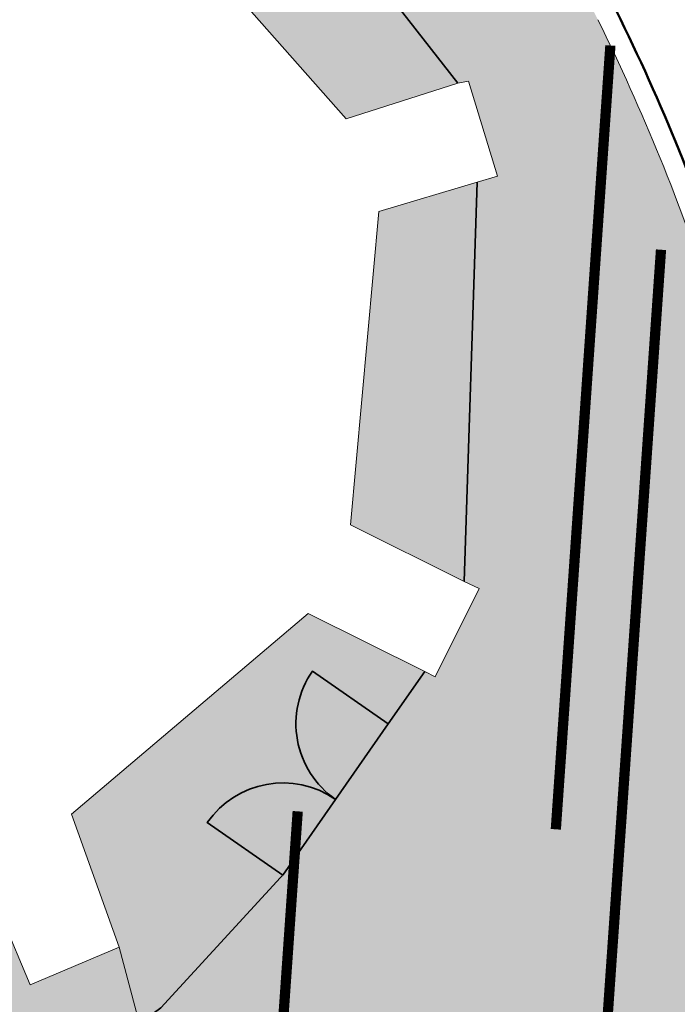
# Model space of a CAD drawing. Header units: metres. Extents: x 196674 to 197628, y 355499 to 356232.
# Tile 200 of 209: x 196895.08 to 196901.5, y 355951.48 to 355961.1. Entities that reach past the tile are written whole.
import ezdxf

# ---------------------------------------------------------------- set-up
doc = ezdxf.new("R2010")
doc.units = ezdxf.units.M
for name, color, linetype, lineweight, true_color in [('B-WE-IE-TERREINAFSCHEIDING_KUNSTMATIG_HEKWERK_GIETIJZER-G', 7, 'IE-TERREINAFSCHEIDING-KUNSTMATIG', 35, 0xa50000), ('N-WE-VH-KANTOPSLUITING_OPSLUITBAND_200X250-G', 7, 'Continuous', 50, 0x0029a5), ('N-WE-VH-OPENVERHARDING_NATUURSTEEN_02-BRANCO-GRIS-A', 7, 'Continuous', 9, 0x8f999b), ('N-WE-VH-OPENVERHARDING_NATUURSTEEN_03-FAVACO-A', 7, 'Continuous', 9, 0x5c6a6b)]:
    doc.layers.add(name, color=color, linetype=linetype, lineweight=lineweight, true_color=true_color)
doc.layers.add('N-WE-IE-TERREINAFSCHEIDING_KUNSTMATIG_HEKWERK_GIETIJZER-G', color=20, linetype='IE-TERREINAFSCHEIDING_KUNSTMATIG-SO', lineweight=35)
doc.layers.add('N-WE-VH-KANTOPSLUITING_ACHTERKANTBAND-G', color=50, linetype='Continuous', lineweight=18)
doc.layers.add('N-WE-VH-HULPLIJN-G', color=40, linetype='Continuous', lineweight=5, plot=False)
doc.linetypes.add('IE-TERREINAFSCHEIDING-KUNSTMATIG', pattern='A,4,[82,NLCS.SHX,S=0.75,R=90,X=0,Y=0],4,-2', length=10)
doc.linetypes.add('IE-TERREINAFSCHEIDING_KUNSTMATIG-SO', pattern='A,4,[82,NLCS.SHX,S=0.75,R=90,X=0,Y=0],4,-2', length=10)

# ---------------------------------------------------------------- blocks, each defined once
blk = doc.blocks.new('Patroon Minderbroederskerk')
at = {"layer": 'N-WE-VH-OPENVERHARDING_NATUURSTEEN_03-FAVACO-A', "const_width": 0.1}
for points in [[(44.02899451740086, -12.43090590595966), (44.5621185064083, -4.770351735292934)], [(43.746351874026, -25.59553499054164), (45.05672217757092, -6.766589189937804)], [(41.50709422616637, -12.25539829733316), (40.81450565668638, -22.20732761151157)]]:
    blk.add_lwpolyline(points, dxfattribs=at)

msp = doc.modelspace()

# ---------------------------------------------------------------- hatches: boundary and pattern name
at = {"layer": 'N-WE-VH-OPENVERHARDING_NATUURSTEEN_02-BRANCO-GRIS-A', "true_color": 0xb5b8b7}
h = msp.add_hatch(dxfattribs=at)
h.set_pattern_fill('AMO-BODEM_KLEIIG', color=9, scale=0.5, angle=41.02, pattern_type=2)
h.set_pattern_definition([(86.02000000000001, (0, 0), (-0.2493970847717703, 0.01735206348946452), [-0.05, 0.2, -0.05])])
edge = h.paths.add_edge_path()
edge.add_line((196904.1347714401, 355942.5172632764), (196904.0833954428, 355942.7105519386))
edge.add_line((196904.0833954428, 355942.7105519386), (196903.9327309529, 355942.6705054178))
edge.add_line((196903.9327309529, 355942.6705054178), (196902.8047925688, 355946.1873392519))
edge.add_line((196902.8047925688, 355946.1873392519), (196901.5447557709, 355950.1160467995))
edge.add_arc((196897.1649649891, 355953.9280243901), 5.806353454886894, 318.9651201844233, 377.7470136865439)
edge.add_line((196902.6950038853, 355955.6978860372), (196901.843014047, 355958.3543313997))
edge.add_arc((196882.9889907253, 355952.3073648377), 19.80000000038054, 17.78237197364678, 26.37352203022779)
edge.add_line((196900.728150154, 355961.1029445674), (196899.9032827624, 355962.7665590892))
edge.add_line((196899.9032827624, 355962.7665590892), (196896.9480260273, 355968.1883792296))
edge.add_line((196896.9480260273, 355968.1883792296), (196893.4994062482, 355974.7662014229))
edge.add_line((196893.4994062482, 355974.7662014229), (196891.3160369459, 355978.9449681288))
edge.add_line((196891.3160369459, 355978.9449681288), (196889.4915040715, 355982.719766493))
edge.add_line((196889.4915040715, 355982.719766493), (196887.8764675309, 355986.1719638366))
edge.add_line((196887.8764675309, 355986.1719638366), (196885.7426016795, 355985.2862691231))
edge.add_line((196885.7426016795, 355985.2862691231), (196885.0914912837, 355985.0492770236))
edge.add_line((196885.0914912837, 355985.0492770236), (196887.7382881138, 355977.7814621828))
edge.add_line((196887.7382881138, 355977.7814621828), (196885.5567911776, 355975.4225304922))
edge.add_line((196885.5567911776, 355975.4225304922), (196877.6132574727, 355982.7685653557))
edge.add_line((196877.6132574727, 355982.7685653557), (196866.4971657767, 355978.708592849))
edge.add_line((196866.4971657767, 355978.708592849), (196860.2787933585, 355976.4360902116))
edge.add_line((196860.2787933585, 355976.4360902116), (196860.222427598, 355976.538692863))
edge.add_line((196860.222427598, 355976.538692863), (196859.9061866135, 355977.3025401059))
edge.add_line((196859.9061866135, 355977.3025401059), (196859.8435398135, 355977.5106985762))
edge.add_line((196859.8435398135, 355977.5106985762), (196859.5800778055, 355978.171604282))
edge.add_line((196859.5800778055, 355978.171604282), (196859.2962070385, 355978.9858568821))
edge.add_line((196859.2962070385, 355978.9858568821), (196854.6103564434, 355977.1424704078))
edge.add_line((196854.6103564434, 355977.1424704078), (196855.0270261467, 355976.081345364))
edge.add_line((196855.0270261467, 355976.081345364), (196848.9235303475, 355973.6846987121))
edge.add_line((196848.9235303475, 355973.6846987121), (196848.5192497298, 355974.7281412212))
edge.add_line((196848.5192497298, 355974.7281412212), (196843.4020496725, 355972.6937883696))
edge.add_line((196843.4020496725, 355972.6937883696), (196839.6680650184, 355981.9695414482))
edge.add_line((196839.6680650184, 355981.9695414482), (196838.8693565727, 355984.0444490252))
edge.add_line((196838.8693565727, 355984.0444490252), (196837.7303654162, 355986.9068752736))
edge.add_line((196837.7303654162, 355986.9068752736), (196825.2742032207, 355982.0233832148))
edge.add_line((196825.2742032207, 355982.0233832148), (196824.869626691, 355983.0546210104))
edge.add_line((196824.869626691, 355983.0546210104), (196821.291702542, 355981.6327936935))
edge.add_line((196821.291702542, 355981.6327936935), (196823.5165936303, 355976.03401847))
edge.add_arc((196849.8160968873, 355986.4851489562), 28.30000000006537, 201.6723232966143, 212.9671986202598)
edge.add_line((196826.072899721, 355971.0854545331), (196827.261377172, 355969.2530639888))
edge.add_arc((196800.6656404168, 355952.0032295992), 31.70000000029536, 27.964189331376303, 32.96719862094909, ccw=False)
edge.add_arc((196800.6656404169, 355952.0032295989), 31.7000000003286, 21.67232329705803, 27.96418933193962, ccw=False)
edge.add_line((196830.1248013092, 355963.7099729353), (196835.4340720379, 355950.3495825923))
edge.add_line((196835.4340720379, 355950.3495825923), (196836.911263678, 355946.6323381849))
edge.add_line((196836.911263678, 355946.6323381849), (196841.0876501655, 355936.1227679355))
edge.add_line((196841.0876501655, 355936.1227679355), (196844.833726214, 355926.696042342))
edge.add_line((196844.833726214, 355926.696042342), (196845.3236113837, 355925.4632822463))
edge.add_line((196845.3236113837, 355925.4632822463), (196848.7404566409, 355916.8650417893))
edge.add_line((196848.7404566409, 355916.8650417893), (196850.678, 355917.635))
edge.add_line((196850.678, 355917.635), (196848.415, 355923.32))
edge.add_line((196848.415, 355923.32), (196848.545, 355923.381))
edge.add_line((196848.545, 355923.381), (196849.361, 355925.294))
edge.add_line((196849.361, 355925.294), (196849.318, 355925.424))
edge.add_line((196849.318, 355925.424), (196855.480174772, 355927.8326769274))
edge.add_line((196855.480174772, 355927.8326769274), (196859.9507791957, 355929.619336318))
edge.add_line((196859.9507791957, 355929.619336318), (196869.3255006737, 355931.9984358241))
edge.add_line((196869.3255006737, 355931.9984358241), (196873.1093192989, 355932.7743424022))
edge.add_line((196873.1093192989, 355932.7743424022), (196885.9822651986, 355936.3936414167))
edge.add_line((196885.9822651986, 355936.3936414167), (196898.4869911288, 355939.6561703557))
edge.add_line((196898.4869911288, 355939.6561703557), (196898.4413242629, 355939.8768389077))
edge.add_line((196898.4413242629, 355939.8768389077), (196898.9212147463, 355940.0018329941))
edge.add_line((196898.9212147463, 355940.0018329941), (196898.9919709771, 355939.7694505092))
edge.add_line((196898.9919709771, 355939.7694505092), (196903.086, 355940.775))
edge.add_line((196903.086, 355940.775), (196903.1442436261, 355940.8987677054))
edge.add_line((196903.1442436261, 355940.8987677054), (196904.7457907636, 355940.1450984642))
edge.add_line((196904.7457907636, 355940.1450984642), (196903.9938896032, 355942.4798169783))
edge.add_line((196903.9938896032, 355942.4798169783), (196904.1347714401, 355942.5172632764))
h.paths.add_polyline_path([(196835.1374744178, 355967.9053832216), (196830.7829016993, 355968.2084376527), (196830.2409440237, 355969.565908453), (196830.4517828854, 355972.5954407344), (196835.4397181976, 355972.2483077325), (196835.2670596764, 355969.7673867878)], flags=16)
h.paths.add_polyline_path([(196843.9519309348, 355963.952602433), (196836.5885727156, 355964.4650518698), (196836.9494377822, 355969.6503024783), (196837.320672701, 355974.9845569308), (196840.9581243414, 355974.7314102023), (196841.9693529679, 355972.1166017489), (196844.1272581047, 355966.4718690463)], flags=16)
h.paths.add_polyline_path([(196847.8407714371, 355966.7472270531), (196846.144873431, 355966.8652522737), (196846.1962381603, 355967.6033092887), (196846.4364651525, 355971.055117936), (196846.9352586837, 355971.0204046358), (196848.1323631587, 355970.9370927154), (196847.9677717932, 355968.5720882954)], flags=16)
edge = h.paths.add_edge_path(flags=16)
edge.add_line((196841.9149393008, 355962.7912214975), (196843.8616763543, 355962.6557392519))
edge.add_line((196843.8616763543, 355962.6557392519), (196845.6770249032, 355962.5294009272))
edge.add_line((196845.6770249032, 355962.5294009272), (196851.5983763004, 355947.218125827))
edge.add_line((196851.5983763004, 355947.218125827), (196853.3309221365, 355942.7381542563))
edge.add_line((196853.3309221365, 355942.7381542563), (196856.3082049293, 355943.2768785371))
edge.add_line((196856.3082049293, 355943.2768785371), (196856.5337592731, 355943.2981773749))
edge.add_line((196856.5337592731, 355943.2981773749), (196856.8413033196, 355947.7172611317))
edge.add_line((196856.8413033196, 355947.7172611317), (196857.339985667, 355947.6809502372))
edge.add_line((196857.339985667, 355947.6809502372), (196858.5350196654, 355947.5939354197))
edge.add_line((196858.5350196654, 355947.5939354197), (196858.2486612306, 355943.4601135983))
edge.add_line((196858.2486612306, 355943.4601135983), (196860.0654342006, 355943.6316693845))
edge.add_line((196860.0654342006, 355943.6316693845), (196860.3320797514, 355947.4630848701))
edge.add_line((196860.3320797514, 355947.4630848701), (196865.0210313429, 355947.1216650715))
edge.add_line((196865.0210313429, 355947.1216650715), (196864.8163680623, 355944.0802946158))
edge.add_line((196864.8163680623, 355944.0802946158), (196867.0755506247, 355944.293626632))
edge.add_line((196867.0755506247, 355944.293626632), (196867.9362152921, 355944.3776282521))
edge.add_line((196867.9362152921, 355944.3776282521), (196868.1115243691, 355946.89663489))
edge.add_line((196868.1115243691, 355946.89663489), (196871.8039148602, 355946.6480605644))
edge.add_line((196871.8039148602, 355946.6480605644), (196872.3027512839, 355946.6139749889))
edge.add_line((196872.3027512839, 355946.6139749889), (196873.4992244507, 355946.5322197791))
edge.add_line((196873.4992244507, 355946.5322197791), (196873.3883616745, 355944.9097624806))
edge.add_line((196873.3883616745, 355944.9097624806), (196879.1295908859, 355945.4701114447))
edge.add_line((196879.1295908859, 355945.4701114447), (196881.6949201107, 355945.7124441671))
edge.add_line((196881.6949201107, 355945.7124441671), (196883.7404636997, 355946.0345962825))
edge.add_line((196883.7404636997, 355946.0345962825), (196885.4024376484, 355946.2531954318))
edge.add_line((196885.4024376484, 355946.2531954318), (196885.4747241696, 355946.2627032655))
edge.add_line((196885.4747241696, 355946.2627032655), (196886.3601023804, 355946.4147504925))
edge.add_line((196886.3601023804, 355946.4147504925), (196886.6106913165, 355951.4967303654))
edge.add_line((196886.6106913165, 355951.4967303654), (196887.6150528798, 355951.4161080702))
edge.add_line((196887.6150528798, 355951.4161080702), (196887.7150044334, 355952.6612470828))
edge.add_line((196887.7150044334, 355952.6612470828), (196889.8088498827, 355952.4931695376))
edge.add_line((196889.8088498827, 355952.4931695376), (196889.7088998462, 355951.2480304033))
edge.add_line((196889.7088998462, 355951.2480304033), (196892.4600143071, 355951.0271924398))
edge.add_line((196892.4600143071, 355951.0271924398), (196892.5599643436, 355952.2723315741))
edge.add_line((196892.5599643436, 355952.2723315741), (196894.5624799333, 355952.1115852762))
edge.add_line((196894.5624799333, 355952.1115852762), (196894.416047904, 355950.0075113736))
edge.add_line((196894.416047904, 355950.0075113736), (196895.1932936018, 355950.5094522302))
edge.add_line((196895.1932936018, 355950.5094522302), (196895.557604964, 355950.7785420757))
edge.add_line((196895.557604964, 355950.7785420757), (196895.7170934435, 355950.3712367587))
edge.add_line((196895.7170934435, 355950.3712367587), (196894.7885775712, 355949.7219120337))
edge.add_line((196894.7885775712, 355949.7219120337), (196893.1155842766, 355948.5988779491))
edge.add_line((196893.1155842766, 355948.5988779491), (196891.5104144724, 355947.6731838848))
edge.add_line((196891.5104144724, 355947.6731838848), (196890.1960797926, 355947.0226786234))
edge.add_line((196890.1960797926, 355947.0226786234), (196888.7296260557, 355946.5424894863))
edge.add_line((196888.7296260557, 355946.5424894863), (196887.6181528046, 355946.3329814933))
edge.add_line((196887.6181528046, 355946.3329814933), (196885.4778768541, 355945.9693752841))
edge.add_line((196885.4778768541, 355945.9693752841), (196883.7985188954, 355945.6840732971))
edge.add_line((196883.7985188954, 355945.6840732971), (196881.7991141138, 355945.4391422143))
edge.add_line((196881.7991141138, 355945.4391422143), (196876.4280972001, 355944.9287225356))
edge.add_line((196876.4280972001, 355944.9287225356), (196865.9422767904, 355943.9688926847))
edge.add_line((196865.9422767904, 355943.9688926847), (196855.1110549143, 355942.9273849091))
edge.add_line((196855.1110549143, 355942.9273849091), (196847.6198685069, 355940.8715984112))
edge.add_line((196847.6198685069, 355940.8715984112), (196843.554462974, 355939.7557373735))
edge.add_arc((196843.107992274, 355941.3823596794), 1.68678279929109, 205.3585102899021, 285.3483981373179, ccw=False)
edge.add_line((196841.5837383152, 355940.659942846), (196841.4972440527, 355940.843060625))
edge.add_line((196841.4972440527, 355940.843060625), (196841.6138104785, 355940.8702465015))
edge.add_line((196841.6138104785, 355940.8702465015), (196833.9326321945, 355960.2110142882))
edge.add_line((196833.9326321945, 355960.2110142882), (196841.9149393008, 355962.7912214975))
h.paths.add_polyline_path([(196850.0668730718, 355972.8072989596), (196851.2639775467, 355972.7239870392), (196851.0940076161, 355970.2816983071), (196850.8335326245, 355966.538947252), (196849.6364281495, 355966.6222591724), (196849.843513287, 355969.5978543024)], flags=16)
h.paths.add_polyline_path([(196859.2081451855, 355974.5244332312), (196860.4052496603, 355974.4411213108), (196860.2728089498, 355972.5380879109), (196859.0773967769, 355972.6457164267), (196859.1216258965, 355973.2812422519)], flags=16)
h.paths.add_polyline_path([(196864.6948740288, 355974.1425869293), (196865.1936675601, 355974.107873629), (196866.3907720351, 355974.0245617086), (196866.2573672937, 355972.1076762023), (196865.0639892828, 355972.2063662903), (196864.563006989, 355972.2477965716), (196864.6077310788, 355972.8904345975)], flags=16)
h.paths.add_polyline_path([(196865.3589400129, 355976.4826645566), (196866.5932347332, 355976.9337372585), (196866.5561794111, 355976.4012913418), (196866.4879692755, 355975.421183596), (196865.2908648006, 355975.5044955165)], flags=16)
h.paths.add_polyline_path([(196867.8588212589, 355976.3940701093), (196867.9303742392, 355977.42221101), (196868.4446557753, 355977.6100440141), (196869.6789314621, 355978.060843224), (196869.562275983, 355976.3846269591), (196869.4807304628, 355975.212903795), (196868.2836259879, 355975.2962157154), (196867.7848775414, 355975.3315768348)], flags=16)
h.paths.add_polyline_path([(196870.1627740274, 355976.381298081), (196870.2953289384, 355978.2859724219), (196872.7646206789, 355979.1878412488), (196872.5683725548, 355976.3679625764), (196872.4734916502, 355975.0046239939), (196870.0785646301, 355975.1712978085)], flags=16)
h.paths.add_polyline_path([(196874.338574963, 355975.8772431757), (196874.3720304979, 355976.3579639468), (196874.6160342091, 355979.8640400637), (196875.8503098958, 355980.3148392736), (196875.5744691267, 355976.3512981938), (196875.5356794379, 355975.7939312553)], flags=16)
h.paths.add_polyline_path([(196874.2413777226, 355974.4806212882), (196875.4384821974, 355974.3973093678), (196875.9372757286, 355974.3625960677), (196875.8577009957, 355973.2191910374), (196875.7288519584, 355971.3677661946), (196875.2303962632, 355971.4073338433), (196874.0341025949, 355971.5022962), (196874.1687700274, 355973.437325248)], flags=16)
h.paths.add_polyline_path([(196876.1342316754, 355975.752275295), (196876.1756884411, 355976.3479653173), (196876.4674477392, 355980.5402388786), (196877.2212679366, 355980.8155595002), (196878.791362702, 355979.3635645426), (196878.5805656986, 355976.3346338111), (196878.5284406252, 355975.5856514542)], flags=16)
h.paths.add_polyline_path([(196880.3842236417, 355976.3246351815), (196880.4866107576, 355977.7958301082), (196881.6167761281, 355976.7506738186), (196882.0876783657, 355976.3151920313), (196881.9504264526, 355974.3430267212), (196881.4517752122, 355974.3797845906), (196880.2546707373, 355974.4630965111)], flags=16)
h.paths.add_polyline_path([(196880.1574734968, 355973.0664746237), (196881.3545779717, 355972.9831627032), (196881.2659752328, 355971.7100347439), (196881.2102833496, 355970.9098010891), (196880.0140055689, 355971.0049917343)], flags=16)
h.paths.add_polyline_path([(196850.6241939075, 355928.5011318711), (196904.0833954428, 355942.7105519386), (196904.1347714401, 355942.5172632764), (196850.675569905, 355928.3078432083)], flags=16)
h.paths.add_polyline_path([(196885.6442023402, 355972.6846283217), (196886.1429958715, 355972.6499150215), (196887.3401003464, 355972.566603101), (196887.1909692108, 355970.4237458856), (196887.1586597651, 355970.426544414), (196885.9952743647, 355970.5273126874), (196885.4970681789, 355970.5704655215)], flags=16)
h.paths.add_polyline_path([(196888.3985948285, 355969.07255049), (196888.8988641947, 355969.0377344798), (196890.0959686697, 355968.9544225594), (196889.9583405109, 355966.9768509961), (196889.7278595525, 355963.6650825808), (196888.5312587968, 355963.7556324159), (196888.0485247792, 355963.7921621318), (196888.2254058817, 355966.4602021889)], flags=16)
h.paths.add_polyline_path([(196890.8081303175, 355970.5452140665), (196893.2023392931, 355970.3785902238), (196892.7974116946, 355964.6575713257), (196890.4032027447, 355964.8241951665), (196890.5725354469, 355967.1599641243)], flags=16)
h.paths.add_polyline_path([(196894.0117544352, 355963.3427356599), (196894.5145387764, 355963.30685196), (196895.1952567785, 355963.2582691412), (196896.0295059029, 355964.8547990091), (196894.3532371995, 355968.1299361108)], flags=16)
edge = h.paths.add_edge_path(flags=16)
edge.add_line((196897.1451256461, 355947.9179938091), (196898.1533496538, 355948.185979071))
edge.add_line((196898.1533496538, 355948.185979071), (196898.6620120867, 355948.3211811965))
edge.add_arc((196897.1718128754, 355953.927234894), 5.80073544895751, 284.8860988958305, 318.9266923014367)
edge.add_line((196901.5448107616, 355950.116011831), (196901.6156955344, 355949.8948615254))
edge.add_arc((196897.1721081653, 355953.9265523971), 5.999999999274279, 284.8850117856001, 317.78237197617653, ccw=False)
edge.add_line((196898.713388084, 355948.1278925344), (196898.2047256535, 355947.9926904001))
edge.add_line((196898.2047256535, 355947.9926904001), (196847.9101683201, 355934.6244306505))
edge.add_line((196847.9101683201, 355934.6244306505), (196849.0828258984, 355930.2126165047))
edge.add_line((196849.0828258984, 355930.2126165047), (196850.0492692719, 355930.469496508))
edge.add_line((196850.0492692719, 355930.469496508), (196850.1006452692, 355930.2762078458))
edge.add_line((196850.1006452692, 355930.2762078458), (196848.3610472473, 355929.8138238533))
edge.add_line((196848.3610472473, 355929.8138238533), (196847.0856365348, 355934.6122155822))
edge.add_line((196847.0856365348, 355934.6122155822), (196848.8252346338, 355935.0745990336))
edge.add_line((196848.8252346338, 355935.0745990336), (196852.8476505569, 355938.6270869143))
edge.add_line((196852.8476505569, 355938.6270869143), (196870.2892594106, 355943.2630549))
edge.add_line((196870.2892594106, 355943.2630549), (196875.5446992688, 355942.17661489))
edge.add_line((196875.5446992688, 355942.17661489), (196885.7640034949, 355944.8928991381))
edge.add_line((196885.7640034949, 355944.8928991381), (196897.1451256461, 355947.9179938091))
h.paths.add_polyline_path([(196898.5891251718, 355959.2269318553), (196899.5507707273, 355959.5135160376), (196899.7485194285, 355959.5735244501), (196899.4635972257, 355960.5008586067), (196899.3615294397, 355960.4834930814), (196898.2687245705, 355960.1337355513), (196896.268498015, 355962.3984217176), (196896.6374944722, 355963.1082397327), (196896.9016234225, 355963.6163299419), (196896.5765448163, 355963.7859802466), (196896.0567304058, 355964.0431982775), (196895.4283347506, 355962.8406169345), (196892.4595441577, 355963.0524994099), (196892.4967772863, 355964.2838297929), (196891.5679182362, 355964.3703037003), (196891.4500932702, 355963.1336131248), (196887.5474519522, 355963.4289359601), (196887.8075085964, 355966.3356122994), (196888.0675652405, 355969.2422886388), (196889.4608475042, 355970.7206572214), (196888.6581150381, 355971.4427897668), (196887.3177983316, 355970.0112627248), (196884.1173106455, 355970.2884774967), (196882.9018615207, 355970.3937553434), (196883.0640349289, 355972.0208114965), (196881.9466588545, 355972.066029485), (196881.793115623, 355970.4621593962), (196878.3911379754, 355970.7328627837), (196877.9624928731, 355970.7669710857), (196878.0893454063, 355972.3517726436), (196877.0434481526, 355972.529554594), (196876.8718332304, 355970.8757775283), (196873.9922156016, 355971.1043629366), (196873.0738056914, 355971.1856623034), (196873.1714389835, 355972.7583355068), (196872.0696877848, 355972.8538959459), (196871.8505462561, 355971.2787584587), (196868.1558419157, 355971.5004868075), (196868.2354665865, 355973.1234656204), (196867.1302822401, 355973.2086104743), (196866.991476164, 355971.6456013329), (196863.2016051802, 355971.9590164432), (196863.3006639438, 355973.4862625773), (196862.219700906, 355973.5717325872), (196862.0968876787, 355971.9722396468), (196861.1307954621, 355972.0592214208), (196857.8196535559, 355972.3573389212), (196857.8937719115, 355973.9337282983), (196856.7556336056, 355974.0318831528), (196856.7258623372, 355972.4508074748), (196855.1878033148, 355972.5204270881), (196855.0584024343, 355971.3671320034), (196856.6517169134, 355971.2921774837), (196856.2888085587, 355965.6212070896), (196853.3450548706, 355965.8303608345), (196853.1257859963, 355963.1564846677), (196853.0330075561, 355962.062180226), (196852.9791556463, 355961.0292372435), (196852.8825029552, 355959.8429231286), (196852.7391687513, 355957.138654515), (196855.0736619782, 355956.9795944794), (196855.0793053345, 355956.2296157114), (196855.1368170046, 355948.5865520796), (196856.030827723, 355948.5050922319), (196856.0534760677, 355948.6770083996), (196857.4053449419, 355948.5785738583), (196867.3435453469, 355947.854936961), (196873.5605785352, 355947.4301260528), (196875.2510264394, 355947.3146174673), (196877.5757421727, 355947.1530803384), (196881.1295043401, 355946.9146957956), (196884.1937974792, 355946.6892746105), (196884.1663374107, 355946.5556645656), (196885.3482083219, 355946.4572189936), (196885.594319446, 355949.158867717), (196885.7515619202, 355952.3477678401), (196885.758456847, 355952.4875979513), (196886.76881052, 355952.385323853), (196886.8004391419, 355952.9404962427), (196886.8391165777, 355953.6193953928), (196890.7825233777, 355953.3660473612), (196890.6780863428, 355952.0702491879), (196891.6045468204, 355951.988321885), (196891.6359138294, 355952.6502711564), (196891.6652601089, 355953.2695762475), (196894.6375387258, 355952.9602160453), (196895.1833994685, 355951.6710162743), (196896.0500410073, 355952.0379614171), (196895.5851672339, 355953.3386659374), (196897.8981750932, 355955.2983198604), (196899.1393755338, 355954.6819285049), (196899.5672129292, 355955.5447291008), (196899.4231367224, 355955.6115716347), (196898.3129499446, 355956.1666811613)], flags=16)

# ---------------------------------------------------------------- linework, layer by layer
at = {"layer": 'B-WE-IE-TERREINAFSCHEIDING_KUNSTMATIG_HEKWERK_GIETIJZER-G', "ltscale": 0.15, "flags": 128}
for points in [[(196899.3615294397, 355960.4834930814), (196898.147181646, 355962.0390364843), (196896.8797990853, 355963.5743476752)], [(196899.4231367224, 355955.6115716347), (196899.5507707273, 355959.5135160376)], [(196898.6791905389, 355954.2219767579), (196899.0395143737, 355954.7315204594)], [(196883.7404636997, 355946.0345962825), (196885.4747241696, 355946.2627032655), (196887.5129770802, 355946.6127352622), (196890.0863818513, 355947.3989488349), (196891.9671407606, 355948.2341348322), (196893.5315342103, 355949.4362974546), (196895.1932936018, 355950.5094522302), (196896.459249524, 355951.4445201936), (196897.6624519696, 355952.7587365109)]]:
    msp.add_lwpolyline(points, dxfattribs=at)
at = {"layer": 'N-WE-IE-TERREINAFSCHEIDING_KUNSTMATIG_HEKWERK_GIETIJZER-G', "flags": 128}
for points in [[(196898.6783480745, 355954.2225724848), (196897.9389597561, 355954.7357049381, 0.4142135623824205), (196898.1652156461, 355953.4831841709)], [(196897.6520795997, 355952.7437906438), (196896.9126912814, 355953.2569230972, -0.4142135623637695), (196898.1652120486, 355953.4831789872)]]:
    msp.add_lwpolyline(points, format="xyb", dxfattribs=at)
msp.add_lwpolyline([(196897.65207961, 355952.7437906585), (196898.6783480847, 355954.2225724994)], dxfattribs=at)
at = {"layer": 'N-WE-VH-HULPLIJN-G', "flags": 128}
for points in [[(196896.268498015, 355962.3984217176), (196898.2687245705, 355960.1337355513), (196899.3615294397, 355960.4834930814), (196899.4635972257, 355960.5008586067), (196899.7485194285, 355959.5735244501), (196899.5507707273, 355959.5135160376), (196898.5891251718, 355959.2269318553), (196898.3129499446, 355956.1666811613), (196899.4231367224, 355955.6115716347), (196899.5672129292, 355955.5447291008), (196899.1386013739, 355954.6803672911), (196899.0395143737, 355954.7315204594), (196897.8981750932, 355955.2983198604), (196895.5851672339, 355953.3386659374), (196896.0500410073, 355952.0379614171), (196895.1833994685, 355951.6710162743), (196894.6375387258, 355952.9602160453)], [(196896.0500410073, 355952.0379614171), (196897.1489788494, 355947.9034971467)]]:
    msp.add_lwpolyline(points, dxfattribs=at)
msp.add_lwpolyline([(196896.268498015, 355962.3984217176), (196898.2687245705, 355960.1337355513), (196899.3615294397, 355960.4834930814), (196899.4635972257, 355960.5008586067), (196899.7485194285, 355959.5735244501), (196899.5507707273, 355959.5135160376), (196898.5891251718, 355959.2269318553), (196898.3129499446, 355956.1666811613), (196899.4231367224, 355955.6115716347), (196899.5672129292, 355955.5447291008), (196899.1386013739, 355954.6803672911), (196899.0395143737, 355954.7315204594), (196897.8981750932, 355955.2983198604), (196895.5851672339, 355953.3386659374), (196896.0500410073, 355952.0379614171), (196897.1489788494, 355947.9034971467), (196898.1572028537, 355948.1714824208), (196901.2232260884, 355941.9503208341), (196906.5556771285, 355943.660574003), (196902.388291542, 355956.6541939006), (196901.843014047, 355958.3543313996, 0.03750353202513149), (196900.728150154, 355961.1029445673)], format="xyb", dxfattribs=at)
at = {"layer": 'N-WE-VH-KANTOPSLUITING_ACHTERKANTBAND-G', "flags": 128}
msp.add_lwpolyline([(196900.7281501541, 355961.1029445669, -0.03750353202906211), (196901.8430140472, 355958.3543313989), (196902.388291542, 355956.6541939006), (196902.6950038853, 355955.6978860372, -0.4291034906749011), (196898.6620120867, 355948.3211811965), (196898.1533496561, 355948.1859790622)], format="xyb", dxfattribs=at)
at = {"layer": 'N-WE-VH-KANTOPSLUITING_OPSLUITBAND_200X250-G', "flags": 128}
msp.add_lwpolyline([(196900.9073335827, 355961.1917888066, -0.03750353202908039), (196902.0334587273, 355958.4154118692), (196902.578736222, 355956.715274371), (196902.8854485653, 355955.7589665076, -0.4291034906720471), (196898.713388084, 355948.1278925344), (196898.2047256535, 355947.9926904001)], format="xyb", dxfattribs=at)

# ---------------------------------------------------------------- block references
at = {"layer": 'N-WE-VH-OPENVERHARDING_NATUURSTEEN_03-FAVACO-A'}
msp.add_blockref('Patroon Minderbroederskerk', (196856.2888085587, 355965.6212070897), dxfattribs=at)

doc.saveas('drawing.dxf')
